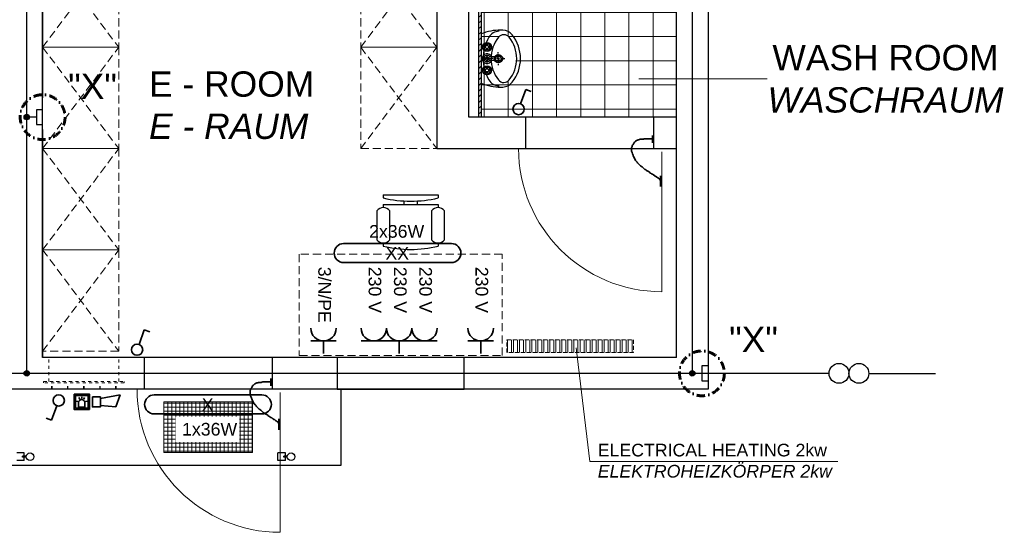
# Model space of a CAD drawing. Header units: millimetres. Extents: x -34778 to 7823654, y -4566 to 50989.
# Tile 18 of 29: x 12192 to 19961, y -2580 to 1468. Entities that reach past the tile are written whole.
import ezdxf

# ---------------------------------------------------------------- set-up
doc = ezdxf.new("R2010")
doc.units = ezdxf.units.MM
for name, pattern in [('ACAD_ISO12W100', [21, 12, -3, 0, -3, 0, -3]), ('DASHDOT', [25.4, 12.7, -6.35, 0, -6.35]), ('HIDDEN', [9.525, 6.35, -3.175]), ('JIS_02_1.0', [2, 1, -1])]:
    doc.linetypes.add(name, pattern=pattern)
for name, color, linetype, lineweight in [('Beleuchtung', 5, 'ACAD_ISO12W100', 35), ('Bemaßung', 7, 'Continuous', 9), ('Elektroinstallation', 7, 'Continuous', 35), ('H01N2 1x50', 4, 'Continuous', 35), ('Trennstelle', 36, 'Continuous', 35), ('verz. Bandstahl 30x3_5mm im Beton', 5, 'GRENZE1', 35)]:
    doc.layers.add(name, color=color, linetype=linetype, lineweight=lineweight)
doc.layers.add('Beschriftung', color=7, linetype='Continuous')
doc.layers.add('WASCHBECKEN_G_450X310', color=253, linetype='Continuous')
doc.styles.add('LBB3.5M1000', font='isocp.shx', dxfattribs={"height": 3.5})
doc.linetypes.add('GRENZE1', pattern='A,6.35,-2.54,[133,ltypeshp.shx,S=2.54,R=0,X=-2.54,Y=0],-2.54,25.4', length=36.83)

# ---------------------------------------------------------------- blocks, each defined once
blk = doc.blocks.new('Wasch2')
blk.add_line((0, -0.135), (0.195, -0.135))
at = {"layer": 'WASCHBECKEN_G_450X310', "color": 0, "linetype": 'Continuous'}
for p, q in [((-0.042, 0), (-0.052, 0)), ((-0.042, 0), (-0.052, 0)), ((-0.036, 0), (-0.037, 0)), ((-0.036, 0), (-0.037, 0)), ((-0.021, 0), (-0.031, 0)), ((-0.021, 0), (-0.031, 0)), ((-0.015, 0), (-0.016, 0)), ((-0.015, 0), (-0.016, 0)), ((0, 0), (-0.01, 0)), ((0, 0), (-0.01, 0)), ((0, 0.042), (0, 0.052)), ((0, 0.042), (0, 0.052)), ((0, 0.036), (0, 0.037)), ((0, 0.036), (0, 0.037)), ((0, 0.021), (0, 0.031)), ((0, 0.021), (0, 0.031)), ((0, 0.015), (0, 0.016)), ((0, 0.015), (0, 0.016)), ((0, 0), (0, 0.01)), ((0, 0), (0, 0.01)), ((0, 0), (0, -0.01)), ((0, 0), (0.01, 0)), ((0, 0), (0, -0.01)), ((0, 0), (0.01, 0)), ((0.015, 0), (0.016, 0)), ((0.015, 0), (0.016, 0)), ((0.021, 0), (0.031, 0)), ((0.021, 0), (0.031, 0)), ((0.036, 0), (0.037, 0)), ((0.036, 0), (0.037, 0)), ((0.042, 0), (0.052, 0)), ((0.042, 0), (0.052, 0)), ((0, -0.015), (0, -0.016)), ((0, -0.015), (0, -0.016)), ((0, -0.021), (0, -0.031)), ((0, -0.021), (0, -0.031)), ((0, -0.036), (0, -0.037)), ((0, -0.036), (0, -0.037)), ((0, -0.042), (0, -0.052)), ((0, -0.042), (0, -0.052)), ((0, -0.0676), (0, -0.0576)), ((0, -0.0676), (0, -0.0576)), ((0, -0.0736), (0, -0.0726)), ((0, -0.0736), (0, -0.0726)), ((-0.195, -0.135), (0, -0.135)), ((-0.021, -0.0886), (-0.031, -0.0886)), ((-0.021, -0.0886), (-0.031, -0.0886)), ((-0.015, -0.0886), (-0.016, -0.0886)), ((-0.015, -0.0886), (-0.016, -0.0886)), ((0, -0.0886), (-0.01, -0.0886)), ((0, -0.0886), (-0.01, -0.0886)), ((0, -0.0886), (0, -0.0786)), ((0, -0.0886), (0, -0.0786)), ((0, -0.0886), (0.01, -0.0886)), ((0, -0.0886), (0, -0.0986)), ((0, -0.0886), (0.01, -0.0886)), ((0, -0.0886), (0, -0.0986)), ((0, -0.1036), (0, -0.1046)), ((0, -0.1036), (0, -0.1046)), ((0, -0.1096), (0, -0.1196)), ((0, -0.1096), (0, -0.1196)), ((0.015, -0.0886), (0.016, -0.0886)), ((0.015, -0.0886), (0.016, -0.0886)), ((0.021, -0.0886), (0.031, -0.0886)), ((0.021, -0.0886), (0.031, -0.0886))]:
    blk.add_line(p, q, dxfattribs=at)
for radius in [0.0325, 0.0325, 0.0225, 0.0225]:
    blk.add_circle((0, 0), radius, dxfattribs=at)
for centre, radius, start, end in [((0, -0.1264), 0.3014, 90.00003, 128.23788), ((0, -0.1264), 0.3014, 51.76213, 89.99998), ((-0.1248, 0.0317), 0.1, 128.38873, 177.87266), ((-0.1344, 0.0439), 0.0544, 128.12664, 231.72465), ((0, -0.1264), 0.2714, 90.00003, 128.27543), ((0, -0.1264), 0.2714, 51.72458, 89.99998), ((0.1344, 0.0439), 0.0544, 308.27536, 51.87337), ((0.1248, 0.0317), 0.1, 2.12735, 51.61128), ((0.1904, 0.02), 0.4154, 177.87268, 180.00017), ((0.1904, 0.02), 0.4154, 180.00017, 201.90816), ((-0.1203, 0.0076), 0.0952, 180.00001, 239.88951), ((0, 0.2143), 0.2714, 231.66284, 269.99999), ((0, 0.2143), 0.2714, 270.00002, 308.33717), ((0.1203, 0.0076), 0.0952, 300.1105, 0), ((-0.1904, 0.02), 0.4154, 338.09185, 359.99984), ((-0.1904, 0.02), 0.4154, 359.99984, 2.12733), ((0, 0.2143), 0.3343, 239.83336, 269.99999), ((0, -0.0886), 0.018, 67.50002, 112.49998), ((0, 0.2143), 0.3343, 270.00002, 300.16665), ((0, -0.0886), 0.018, 157.50003, 202.49998), ((0, -0.0886), 0.018, 247.50002, 292.49998), ((0, -0.0886), 0.018, 337.50002, 22.49998)]:
    blk.add_arc(centre, radius, start, end, dxfattribs=at)
blk = doc.blocks.new('Armatur - Badezimmerarmatur in Draufsicht')
for p, q in [((-4.107, 0.125), (-4.375, 0.125)), ((-3.75, 0.4788), (-3.75, 0.75)), ((-3.5, 0.482), (-3.5, 0.75)), ((-3.1461, 0.125), (-2.875, 0.125)), ((3.143, 0.125), (2.875, 0.125)), ((3.5, 0.4788), (3.5, 0.75)), ((3.75, 0.482), (3.75, 0.75)), ((4.1039, 0.125), (4.375, 0.125)), ((-4.1039, -0.125), (-4.375, -0.125)), ((-3.75, -0.4821), (-3.75, -0.75)), ((-3.5, -0.4789), (-3.5, -0.75)), ((-3.143, -0.125), (-2.875, -0.125)), ((-0.5, -0.8639), (-0.5, -4.5)), ((0.5, -4.5), (0.5, -0.8631)), ((3.1461, -0.125), (2.875, -0.125)), ((3.5, -0.4821), (3.5, -0.75)), ((3.75, -0.4789), (3.75, -0.75)), ((4.107, -0.125), (4.375, -0.125))]:
    blk.add_line(p, q)
for centre, radius in [((-3.625, 0), 1.375), ((-4.625, 0), 0.2795), ((-3.625, 0), 0.5), ((-3.625, 1), 0.2795), ((-2.625, 0), 0.2795), ((0, 0), 0.5), ((3.625, 0), 1.375), ((2.625, 0), 0.2795), ((3.625, 0), 0.5), ((3.625, 1), 0.2795), ((4.625, 0), 0.2795), ((-3.625, -1), 0.2795), ((3.625, -1), 0.2795)]:
    blk.add_circle(centre, radius)
for centre, radius, start, end in [((-3.625, 0), 1, 105.2407, 164.2093), ((-3.625, 0), 1, 16.44125, 74.07887), ((0, 0), 1.5, 289.6514, 250.3603), ((0, 0), 1, 300.3431, 239.7554), ((3.625, 0), 1, 106.12, 164.0884), ((3.625, 0), 1, 16.23422, 73.90469), ((-3.625, 0), 1, 196.2342, 253.9047), ((-3.625, 0), 1, 286.12, 344.0884), ((3.625, 0), 1, 196.4413, 254.0789), ((3.625, 0), 1, 285.2407, 344.2093), ((0, -4.5), 0.5, 180, 0)]:
    blk.add_arc(centre, radius, start, end)
blk = doc.blocks.new('Wasserhahn_Grundriss')
blk.add_blockref('Armatur - Badezimmerarmatur in Draufsicht', (0, -1.5))
blk = doc.blocks.new('Stuhl - Schreibtischstuhl')
at = {"linetype": 'Continuous'}
for p, q in [((-8.5, 0), (-8.5, -1)), ((-8.5, 0), (8.5, 0)), ((8.5, 0), (8.5, -1)), ((-8.5, -3), (-8.5, -4)), ((-8.5, -3), (8.5, -3)), ((-2, -3), (-2, -1.9355)), ((2, -1.9576), (2, -3)), ((8.5, -3), (8.5, -4)), ((-10.5, -5), (-10.5, -14)), ((-6.5, -14), (-6.5, -5)), ((6.5, -5), (6.5, -14)), ((10.5, -14), (10.5, -5)), ((-8.5, -15), (-8.5, -16)), ((8.5, -15), (8.5, -16))]:
    blk.add_line(p, q, dxfattribs=at)
for centre, radius, start, end in [((0, 34.625), 36.625, 256.5803, 283.4197), ((-8.5, -6.5), 2.5, 36.8699, 143.1301), ((8.5, -6.5), 2.5, 36.8699, 143.1301), ((-8.5, -12.5), 2.5, 216.8699, 323.1301), ((8.5, -12.5), 2.5, 216.8699, 323.1301), ((0, 19.625), 36.625, 256.5803, 283.4197)]:
    blk.add_arc(centre, radius, start, end, dxfattribs=at)
blk = doc.blocks.new('Stuhl2')
blk.add_blockref('Stuhl - Schreibtischstuhl', (0, 17))

msp = doc.modelspace()

# ---------------------------------------------------------------- hatches: boundary and pattern name
at = {"lineweight": 5}
h = msp.add_hatch(dxfattribs=at)
h.set_pattern_fill('ANSI37', color=253, scale=60, angle=45)
h.set_pattern_definition([(90, (-526.8, 0), (-190.5, 4e-14), []), (180, (-526.8, 0), (-4e-14, -190.5), [])])
h.paths.add_polyline_path([(17373.208, 3650), (15833.208, 3650), (15833.208, 700), (17373.208, 700)])
h.paths.add_polyline_path([(16483.208, 1967.5, -0.12984644), (16466.564, 1904.49, -0.26985346), (16261.289, 1785.001, -0.0245413), (16238.157, 1786.137), (15970.588, 1812.482, 0.2016531), (15970.588, 2122.519), (16238.157, 2148.864, -0.02454107), (16261.289, 2150, -0.26985361), (16466.564, 2030.51, -0.12984639)], flags=16)
h.paths.add_polyline_path([(16441.289, 1967.5, -0.13027803), (16430.041, 1925.065, -0.26921218), (16261.608, 1826.92, -0.41487817), (16120.708, 1967.5, -0.41487853), (16261.608, 2108.081, -0.26921218), (16430.041, 2009.936, -0.13027791)], flags=0)
h.paths.add_polyline_path([(17243.208, 3160), (17343.208, 3160), (17343.208, 2160), (17243.208, 2160)], flags=16)
h.paths.add_polyline_path([(16236.708, 1992.5), (16236.708, 1967.5), (16236.708, 1942.5, -0.41421356), (16216.708, 1922.5), (16165.708, 1922.5), (16165.708, 1967.5), (16165.708, 2012.5), (16216.708, 2012.5, -0.41421356)], flags=0)
h.paths.add_polyline_path([(16705.083, 2811.875), (16705.083, 3588.125, 0.41469202), (16671.277, 3621.875), (15895.083, 3621.875, 0.41421356), (15861.333, 3588.125), (15861.333, 2811.875, 0.41421356), (15895.083, 2778.125), (16671.333, 2778.125, 0.41421356)], flags=16)
h.paths.add_polyline_path([(16660.083, 2935.625), (16660.083, 3464.375, 0.41444058), (16547.496, 3576.875), (16018.746, 3576.875, 0.41457252), (15906.333, 3464.15), (15906.333, 2935.466, 0.41379941), (16018.833, 2823.125), (16547.583, 2823.125, 0.41421356)], flags=0)
h.paths.add_polyline_path([(16547.583, 2879.375), (16018.833, 2879.375, -0.41421356), (15962.583, 2935.625), (15962.583, 3464.262, -0.41479947), (16018.833, 3520.625), (16547.47, 3520.625, -0.41479947), (16603.833, 3464.375), (16603.833, 2935.625, -0.41421356)], flags=0)
h.paths.add_polyline_path([(15910.289, 1967.5, -1), (15865.289, 1967.5, -1)], flags=16)
h.paths.add_polyline_path([(16054.86, 1328.504, -0.16857829), (16113.208, 1160.365, -0.16849287), (16054.916, 992.296, -0.4852733), (15969.373, 992.225, -0.14929346), (15911.794, 1139.962, -0.52700155), (15848.976, 1137.721, 0.03371286), (15855.044, 1093.108, -0.6663792), (15914.542, 1068.29, -1), (15844.692, 1068.29, -0.20020701), (15855.044, 1093.108, -0.03371286), (15848.976, 1137.721, -0.32940857), (15848.976, 1183.009, -0.03371288), (15855.044, 1227.621, -0.20020681), (15844.692, 1252.44, -1), (15914.542, 1252.44, -0.66637949), (15855.044, 1227.621, 0.03371288), (15848.976, 1183.009, -0.52700154), (15911.794, 1180.767, -0.14920118), (15969.312, 1328.427, -0.48531679)], flags=16)
h.paths.add_polyline_path([(15886.647, 1276.848, -0.25799154), (15904.025, 1259.47, -0.45590346), (15912.116, 1252.44, -0.45590346), (15904.025, 1245.41, -0.25799154), (15886.647, 1228.032, -1.15105041), (15872.587, 1228.032, -0.25799154), (15855.209, 1245.41, -0.45590346), (15847.117, 1252.44, -0.45590346), (15855.209, 1259.47, -0.25799154), (15872.587, 1276.848, -1.15105041)], flags=0)
h.paths.add_polyline_path([(15998.468, 1172.221, -0.68728577), (15998.468, 1148.508, -0.67198025), (15938.292, 1147.665), (15901.614, 1147.665, -3.73205081), (15901.614, 1173.065), (15938.292, 1173.065, -0.67198177)], flags=0)
h.paths.add_polyline_path([(16000.708, 1160.365, -1), (15935.708, 1160.365, -1)], flags=0)
h.paths.add_polyline_path([(15892.317, 1252.44, -1), (15866.917, 1252.44, -1)], flags=0)
h.paths.add_polyline_path([(15990.708, 1160.365, -1), (15945.708, 1160.365, -1)], flags=0)
h.paths.add_polyline_path([(15892.317, 1160.365, -1), (15866.917, 1160.365, -1)], flags=0)
h.paths.add_polyline_path([(15886.647, 1092.698, -0.25799154), (15904.025, 1075.32, -0.45590346), (15912.116, 1068.29, -0.45590346), (15904.025, 1061.26, -0.25799154), (15886.647, 1043.882, -1.15105041), (15872.587, 1043.882, -0.25799154), (15855.209, 1061.26, -0.45590346), (15847.117, 1068.29, -0.45590346), (15855.209, 1075.32, -0.25799154), (15872.587, 1092.698, -1.15105041)], flags=0)
h.paths.add_polyline_path([(15892.317, 1068.29, -1), (15866.917, 1068.29, -1)], flags=0)
h.paths.add_polyline_path([(16012.083, 3441.875, -1), (16070.583, 3441.875, -1)], flags=0)
h.paths.add_polyline_path([(16022.208, 3441.875, -1), (16060.458, 3441.875, -1)], flags=0)
at = {"linetype": 'HIDDEN', "lineweight": 9, "ltscale": 5}
h = msp.add_hatch(dxfattribs=at)
h.set_pattern_fill('ANSI32', color=253, scale=5, angle=225)
h.set_pattern_definition([(270, (63618.75, -2217.806), (47.625, -9e-15), []), (270, (63602.873, -2233.68), (47.625, -9e-15), [])])
h.paths.add_polyline_path([(16035.708, -1060.251), (17035.708, -1060.251), (17035.708, -1160.251), (16035.708, -1160.251)])
at = {"linetype": 'Continuous', "lineweight": 9, "ltscale": 10}
h = msp.add_hatch(dxfattribs=at)
h.set_pattern_fill('ANSI37', color=253, scale=10, angle=45)
h.set_pattern_definition([(90, (13678.208, -1750), (-31.75, 5e-15), []), (180, (13678.208, -1750), (-5e-15, -31.75), [])])
h.paths.add_polyline_path([(13328.208, -1950), (14028.208, -1950), (14028.208, -1550), (13328.208, -1550)])
at = {"layer": 'Bemaßung', "lineweight": 5}
h = msp.add_hatch(dxfattribs=at)
h.set_pattern_fill('ANSI31', color=256, scale=10)
h.set_pattern_definition([(45, (15823.208, 1225), (-22.45064, 22.45064), [])])
h.paths.add_polyline_path([(15813.208, 700), (15833.208, 700), (15833.208, 3650), (15813.208, 3650)])
at = {"layer": 'Beschriftung', "lineweight": -3, "true_color": 0xa02128}
h = msp.add_hatch(color=244, dxfattribs=at)
h.dxf.hatch_style = 1
h.paths.add_polyline_path([(12742.231, -1488.821), (12621.214, -1488.821), (12621.214, -1609.838), (12742.231, -1609.838)])
h.paths.add_polyline_path([(12732.188, -1498.864), (12732.188, -1599.795), (12631.257, -1599.795), (12631.257, -1498.864)], flags=16)
h.paths.add_polyline_path([(12706.236, -1555.22), (12706.236, -1591.347), (12657.21, -1591.347), (12657.21, -1555.22, -1)], flags=0)
at = {"layer": 'verz. Bandstahl 30x3_5mm im Beton', "lineweight": -3, "ltscale": 20}
h = msp.add_hatch(color=256, dxfattribs=at)
h.dxf.hatch_style = 1
edge = h.paths.add_edge_path()
edge.add_arc((12248.208, 698.074), 21.435, 0, 360)
h = msp.add_hatch(color=256, dxfattribs=at)
h.dxf.hatch_style = 1
edge = h.paths.add_edge_path()
edge.add_arc((12248.208, -1325), 21.435, 0, 360)
h = msp.add_hatch(color=256, dxfattribs=at)
h.dxf.hatch_style = 1
edge = h.paths.add_edge_path()
edge.add_arc((17498.208, -1325), 21.435, 0, 360)

# ---------------------------------------------------------------- linework, layer by layer
for p, q in [((17623.208, 10750), (17623.208, -1450)), ((12373.208, 4450), (12373.208, 850)), ((12373.208, -1200), (12373.208, 3650)), ((15483.208, 3650), (15483.208, 450)), ((15733.208, 3650), (15733.208, 700)), ((15813.208, 3650), (15813.208, 700)), ((15833.208, 3650), (15833.208, 700)), ((17373.208, -1200), (17373.208, 3650)), ((15733.208, 700), (17373.208, 700)), ((16183.208, 700), (16183.208, 450)), ((17193.208, 700), (17193.208, 450)), ((12373.208, 600), (12373.208, -1200)), ((15483.208, 450), (17373.208, 450)), ((17373.208, -1200), (12373.208, -1200)), ((13173.208, -1200), (13173.208, -1450)), ((14183.208, -1200), (14183.208, -1450)), ((17623.208, -1450), (10273.208, -1450)), ((14728.208, -2050), (14728.208, -1450)), ((10273.208, -2050), (14728.208, -2050))]:
    msp.add_line(p, q)
at = {"color": 253, "linetype": 'HIDDEN', "lineweight": 9, "ltscale": 10}
for p, q in [((12373.208, 2050), (12973.208, 1250)), ((12373.208, 1250), (12973.208, 2050)), ((14883.208, 2050), (15483.208, 1250)), ((14883.208, 1250), (15483.208, 2050)), ((12373.208, 1250), (12973.208, 450)), ((12373.208, 450), (12973.208, 1250)), ((14883.208, 1250), (15483.208, 450)), ((14883.208, 450), (15483.208, 1250)), ((12373.208, 450), (12973.208, -350)), ((12373.208, -350), (12973.208, 450)), ((12373.208, -350), (12973.208, -1150)), ((12373.208, -1150), (12973.208, -350))]:
    msp.add_line(p, q, dxfattribs=at)
at = {"color": 251, "lineweight": 5}
for p, q in [((17258.208, 423), (17258.208, -680)), ((14248.208, -1477), (14248.208, -2580))]:
    msp.add_line(p, q, dxfattribs=at)
at = {"linetype": 'JIS_02_1.0', "lineweight": 18, "ltscale": 25}
for p, q in [((12423.208, -1390), (12423.208, -1200)), ((12973.208, -1390), (12973.208, -1200)), ((12443.208, -1450), (12443.208, -1400)), ((12448.208, -1450), (12448.208, -1400)), ((12568.208, -1450), (12568.208, -1400)), ((12573.208, -1450), (12573.208, -1400)), ((12695.708, -1450), (12695.708, -1400)), ((12700.708, -1450), (12700.708, -1400)), ((12823.208, -1450), (12823.208, -1400)), ((12828.208, -1450), (12828.208, -1400)), ((12948.208, -1450), (12948.208, -1400)), ((12953.208, -1450), (12953.208, -1400))]:
    msp.add_line(p, q, dxfattribs=at)
at = {"linetype": 'Continuous'}
for p, q in [((12228.799, -1952.718), (12168.799, -1952.718)), ((12228.799, -2012.718), (12168.799, -2012.718)), ((12244.233, -1977.718), (12215.268, -1977.718)), ((12215.268, -1987.718), (12215.268, -1977.718)), ((12244.038, -1987.718), (12215.268, -1987.718)), ((12228.799, -1977.718), (12228.799, -1952.718)), ((12228.799, -2012.718), (12228.799, -1987.718)), ((14288.799, -1952.718), (14228.799, -1952.718)), ((14228.799, -2012.718), (14228.799, -1952.718)), ((14288.799, -2012.718), (14228.799, -2012.718)), ((14304.233, -1977.718), (14275.268, -1977.718)), ((14275.268, -1987.718), (14275.268, -1977.718)), ((14304.038, -1987.718), (14275.268, -1987.718)), ((14288.799, -1977.718), (14288.799, -1952.718)), ((14288.799, -2012.718), (14288.799, -1987.718))]:
    msp.add_line(p, q, dxfattribs=at)
at = {"color": 253, "linetype": 'HIDDEN', "lineweight": 9, "ltscale": 10}
for points in [[(12373.208, 1250), (12373.208, 2050), (12973.208, 2050), (12973.208, 1250)], [(15483.208, 1250), (15483.208, 2050), (14883.208, 2050), (14883.208, 1250)], [(12373.208, 450), (12373.208, 1250), (12973.208, 1250), (12973.208, 450)], [(15483.208, 450), (15483.208, 1250), (14883.208, 1250), (14883.208, 450)], [(12373.208, -350), (12373.208, 450), (12973.208, 450), (12973.208, -350)], [(12373.208, -1150), (12373.208, -350), (12973.208, -350), (12973.208, -1150)], [(14398.208, -1183.394), (15998.208, -1183.394), (15998.208, -383.394), (14398.208, -383.394)]]:
    msp.add_lwpolyline(points, close=True, dxfattribs=at)
at = {"color": 253, "linetype": 'HIDDEN', "lineweight": 9, "ltscale": 5}
msp.add_lwpolyline([(16035.708, -1060.251), (17035.708, -1060.251), (17035.708, -1160.251), (16035.708, -1160.251)], close=True, dxfattribs=at)
msp.add_lwpolyline([(14698.208, -1450), (15698.208, -1450), (15698.208, -1200), (14698.208, -1200)], close=True)
at = {"linetype": 'JIS_02_1.0', "lineweight": 18, "ltscale": 25}
msp.add_lwpolyline([(12381.208, -1390), (13015.208, -1390), (13015.208, -1400), (12381.208, -1400)], close=True, dxfattribs=at)
at = {"color": 253, "linetype": 'Continuous', "lineweight": 9, "ltscale": 10}
msp.add_lwpolyline([(13328.208, -1950), (14028.208, -1950), (14028.208, -1550), (13328.208, -1550)], close=True, dxfattribs=at)
msp.add_circle((13678.208, -1750), 30.15, dxfattribs=at)
at = {"linetype": 'Continuous'}
for centre in [(12273.71, -1983.295), (14333.71, -1983.295)]:
    msp.add_circle(centre, 30, dxfattribs=at)
at = {"color": 251, "lineweight": 5}
for centre in [(17258.208, 450), (14248.208, -1450)]:
    msp.add_arc(centre, 1130, 180, 270, dxfattribs=at)
at = {"layer": 'Beleuchtung', "linetype": 'Continuous', "ltscale": 10}
for points in [[(15598.208, -450), (14748.208, -450, -1), (14748.208, -300), (15598.208, -300, -1)], [(13253.208, -1644.881, -1), (13253.208, -1494.881), (14103.208, -1494.881, -1), (14103.208, -1644.881)]]:
    msp.add_lwpolyline(points, format="xyb", close=True, dxfattribs=at)
at = {"layer": 'Beschriftung', "lineweight": 5}
for p, q in [((18088.453, 1001.71), (17078.229, 1001.71)), ((16691.121, -2021.485), (16582.951, -1123.675)), ((16691.121, -2021.485), (18648.305, -2021.485))]:
    msp.add_line(p, q, dxfattribs=at)
at = {"layer": 'Beschriftung', "linetype": 'DASHDOT', "lineweight": 60, "ltscale": 5}
for centre in [(12373.208, 698.074), (17574.804, -1325)]:
    msp.add_circle(centre, 177.001, dxfattribs=at)
at = {"layer": 'Elektroinstallation'}
for p, q in [((16143.59, 803.424), (16185.141, 917.584)), ((16185.141, 917.584), (16228.454, 901.819)), ((13133.59, -1096.576), (13175.141, -982.416)), ((13175.141, -982.416), (13218.454, -998.181)), ((14689.131, -1069.312), (14489.131, -1069.312)), ((14589.131, -1169.312), (14589.131, -1069.312)), ((15086.151, -1069.312), (14886.151, -1069.312)), ((15286.151, -1069.312), (15086.151, -1069.312)), ((15186.151, -1169.312), (15186.151, -1069.312)), ((15486.151, -1069.312), (15286.151, -1069.312)), ((15929.196, -1069.312), (15729.196, -1069.312)), ((15829.196, -1169.312), (15829.196, -1069.312)), ((12651.478, -1547.116), (12637.344, -1543.329)), ((12666.067, -1528.104), (12658.75, -1515.431)), ((12682.03, -1523.911), (12682.03, -1509.277)), ((12697.378, -1528.104), (12704.695, -1515.431)), ((12711.967, -1547.116), (12726.102, -1543.329)), ((12829.643, -1523.028), (12986.196, -1495.423)), ((12986.196, -1495.423), (12951.614, -1590.437)), ((12485.572, -1580.722), (12444.021, -1694.881)), ((12657.21, -1555.22), (12657.21, -1591.347)), ((12657.21, -1591.347), (12706.236, -1591.347)), ((12706.236, -1591.347), (12706.236, -1555.22)), ((12951.614, -1590.437), (12829.643, -1579.766)), ((12444.021, -1694.881), (12400.708, -1679.117))]:
    msp.add_line(p, q, dxfattribs=at)
for points in [[(12621.214, -1488.821), (12742.231, -1488.821), (12742.231, -1609.838), (12621.214, -1609.838)], [(12631.257, -1599.795), (12732.188, -1599.795), (12732.188, -1498.864), (12631.257, -1498.864)], [(12766.466, -1510.603), (12829.643, -1510.603), (12829.643, -1589.546), (12766.466, -1589.546)]]:
    msp.add_lwpolyline(points, close=True, dxfattribs=at)
for centre in [(16128.454, 761.839), (13118.454, -1138.161), (12500.708, -1539.136)]:
    msp.add_circle(centre, 44.255, dxfattribs=at)
for centre, radius, start, end in [((14589.131, -969.312), 100, 180, 0), ((14986.151, -969.312), 100, 180, 0), ((15186.151, -969.312), 100, 180, 0), ((15386.151, -969.312), 100, 180, 0), ((15829.196, -969.312), 100, 180, 0), ((12681.723, -1555.22), 24.513, 0, 180)]:
    msp.add_arc(centre, radius, start, end, dxfattribs=at)
at = {"layer": 'H01N2 1x50', "linetype": 'Continuous'}
for p, q in [((17183.747, 554.265), (17183.747, 495.9)), ((17247.928, 235.203), (17247.928, 149.602)), ((14173.747, -1365.735), (14173.747, -1424.1)), ((14237.928, -1684.797), (14237.928, -1770.398))]:
    msp.add_line(p, q, dxfattribs=at)
for points in [[(17179.736, 527.028), (17178.399, 527.028), (17177.061, 527.028), (17175.724, 527.028), (17169.039, 527.028), (17162.353, 527.028), (17155.668, 527.028), (17147.645, 527.028), (17139.623, 527.028), (17131.6, 527.028), (17127.589, 527.028), (17123.577, 527.028), (17119.566, 527.028), (17115.35, 527.028), (17111.748, 523.137), (17107.532, 523.137), (17104.858, 523.137), (17102.184, 523.137), (17099.509, 523.137), (17095.498, 523.137), (17091.487, 523.137), (17087.475, 523.137), (17083.26, 523.137), (17079.52, 520.007), (17075.442, 519.246), (17074.148, 519.005), (17072.707, 519.679), (17071.43, 519.246), (17068.591, 518.283), (17066.001, 516.887), (17063.408, 515.355), (17059.239, 512.893), (17054.803, 510.899), (17051.374, 507.573), (17050.037, 506.276), (17048.699, 504.979), (17047.362, 503.682), (17044.688, 501.088), (17041.53, 498.853), (17039.34, 495.9), (17037.624, 493.587), (17036.666, 490.712), (17035.328, 488.118), (17033.991, 485.524), (17032.654, 482.93), (17031.317, 480.336), (17030.464, 478.68), (17028.159, 478.101), (17027.306, 476.445), (17025.421, 472.788), (17024.884, 468.501), (17023.294, 464.772), (17022.167, 462.127), (17019.283, 459.908), (17019.283, 456.99), (17019.283, 454.396), (17019.283, 451.802), (17019.283, 449.208), (17019.283, 445.317), (17019.283, 441.426), (17019.283, 437.535), (17019.283, 434.941), (17019.283, 432.347), (17019.283, 429.753), (17019.283, 425.639), (17021.76, 421.908), (17023.294, 418.08), (17025.91, 411.553), (17028.76, 405.151), (17031.317, 398.625), (17032.817, 394.798), (17033.443, 390.609), (17035.328, 386.952), (17038.003, 381.764), (17040.677, 376.576), (17043.351, 371.388), (17046.025, 366.2), (17048.699, 361.012), (17051.374, 355.824), (17053.081, 352.513), (17056.953, 350.838), (17059.396, 348.042), (17064.909, 341.735), (17069.818, 334.864), (17075.442, 328.587), (17080.426, 323.023), (17085.774, 317.835), (17091.487, 313.023), (17095.149, 309.938), (17099.743, 308.107), (17103.521, 305.241), (17110.886, 299.654), (17115.756, 290.844), (17123.577, 285.786), (17126.073, 284.172), (17129.06, 283.417), (17131.6, 281.895), (17135.682, 279.45), (17139.336, 276.198), (17143.634, 274.113), (17146.308, 272.816), (17148.982, 271.519), (17151.656, 270.222), (17154.331, 268.925), (17157.005, 267.628), (17159.679, 266.331), (17162.305, 265.058), (17161.441, 260.305), (17163.69, 258.549), (17165.982, 256.762), (17169.422, 256.446), (17171.713, 254.658), (17173.149, 253.538), (17174.218, 251.822), (17175.724, 250.767), (17180.532, 247.401), (17186.962, 246.352), (17191.77, 242.985), (17193.276, 241.93), (17194.387, 240.239), (17195.781, 239.094), (17198.005, 237.269), (17201.541, 236.846), (17203.804, 235.203), (17204.791, 234.487), (17202.637, 231.878), (17203.804, 231.312), (17205.007, 230.729), (17206.591, 231.776), (17207.815, 231.312), (17210.535, 230.283), (17213.407, 229.29), (17215.837, 227.421), (17217.361, 226.25), (17218.376, 224.648), (17219.849, 223.53), (17223.626, 220.665), (17228.047, 218.474), (17231.883, 215.748), (17233.378, 214.685), (17234.5, 212.982), (17235.894, 211.857), (17236.895, 211.05), (17238.946, 212.788), (17239.905, 211.857), (17240.836, 210.954), (17239.363, 208.961), (17239.905, 207.966), (17240.684, 206.538), (17243.917, 205.938), (17243.917, 204.075), (17243.917, 202.778), (17243.917, 201.481), (17243.917, 200.184)], [(14169.736, -1392.972), (14168.399, -1392.972), (14167.061, -1392.972), (14165.724, -1392.972), (14159.039, -1392.972), (14152.353, -1392.972), (14145.668, -1392.972), (14137.645, -1392.972), (14129.623, -1392.972), (14121.6, -1392.972), (14117.589, -1392.972), (14113.577, -1392.972), (14109.566, -1392.972), (14105.35, -1392.972), (14101.748, -1396.863), (14097.532, -1396.863), (14094.858, -1396.863), (14092.184, -1396.863), (14089.509, -1396.863), (14085.498, -1396.863), (14081.487, -1396.863), (14077.475, -1396.863), (14073.26, -1396.863), (14069.52, -1399.993), (14065.442, -1400.754), (14064.148, -1400.995), (14062.707, -1400.321), (14061.43, -1400.754), (14058.591, -1401.717), (14056.001, -1403.113), (14053.408, -1404.645), (14049.239, -1407.107), (14044.803, -1409.101), (14041.374, -1412.427), (14040.037, -1413.724), (14038.699, -1415.021), (14037.362, -1416.318), (14034.688, -1418.912), (14031.53, -1421.147), (14029.34, -1424.1), (14027.624, -1426.413), (14026.666, -1429.288), (14025.328, -1431.882), (14023.991, -1434.476), (14022.654, -1437.07), (14021.317, -1439.664), (14020.464, -1441.32), (14018.159, -1441.899), (14017.306, -1443.555), (14015.421, -1447.212), (14014.884, -1451.499), (14013.294, -1455.228), (14012.167, -1457.873), (14009.283, -1460.092), (14009.283, -1463.01), (14009.283, -1465.604), (14009.283, -1468.198), (14009.283, -1470.792), (14009.283, -1474.683), (14009.283, -1478.574), (14009.283, -1482.465), (14009.283, -1485.059), (14009.283, -1487.653), (14009.283, -1490.247), (14009.283, -1494.361), (14011.76, -1498.092), (14013.294, -1501.92), (14015.91, -1508.447), (14018.76, -1514.849), (14021.317, -1521.375), (14022.817, -1525.202), (14023.443, -1529.391), (14025.328, -1533.048), (14028.003, -1538.236), (14030.677, -1543.424), (14033.351, -1548.612), (14036.025, -1553.8), (14038.699, -1558.988), (14041.374, -1564.176), (14043.081, -1567.487), (14046.953, -1569.162), (14049.396, -1571.958), (14054.909, -1578.265), (14059.818, -1585.136), (14065.442, -1591.413), (14070.426, -1596.977), (14075.774, -1602.165), (14081.487, -1606.977), (14085.149, -1610.062), (14089.743, -1611.893), (14093.521, -1614.759), (14100.886, -1620.346), (14105.756, -1629.156), (14113.577, -1634.214), (14116.073, -1635.828), (14119.06, -1636.583), (14121.6, -1638.105), (14125.682, -1640.55), (14129.336, -1643.802), (14133.634, -1645.887), (14136.308, -1647.184), (14138.982, -1648.481), (14141.656, -1649.778), (14144.331, -1651.075), (14147.005, -1652.372), (14149.679, -1653.669), (14152.305, -1654.942), (14151.441, -1659.695), (14153.69, -1661.451), (14155.982, -1663.238), (14159.422, -1663.554), (14161.713, -1665.342), (14163.149, -1666.462), (14164.218, -1668.178), (14165.724, -1669.233), (14170.532, -1672.599), (14176.962, -1673.648), (14181.77, -1677.015), (14183.276, -1678.07), (14184.387, -1679.761), (14185.781, -1680.906), (14188.005, -1682.731), (14191.541, -1683.154), (14193.804, -1684.797), (14194.791, -1685.513), (14192.637, -1688.122), (14193.804, -1688.688), (14195.007, -1689.271), (14196.591, -1688.224), (14197.815, -1688.688), (14200.535, -1689.717), (14203.407, -1690.71), (14205.837, -1692.579), (14207.361, -1693.75), (14208.376, -1695.352), (14209.849, -1696.47), (14213.626, -1699.335), (14218.047, -1701.526), (14221.883, -1704.252), (14223.378, -1705.315), (14224.5, -1707.018), (14225.894, -1708.143), (14226.895, -1708.95), (14228.946, -1707.212), (14229.905, -1708.143), (14230.836, -1709.046), (14229.363, -1711.039), (14229.905, -1712.034), (14230.684, -1713.462), (14233.917, -1714.062), (14233.917, -1715.925), (14233.917, -1717.222), (14233.917, -1718.519), (14233.917, -1719.816)]]:
    msp.add_open_spline(points, degree=3, knots=[0, 0, 0, 0, 0.00717411, 0.00717411, 0.00717411, 0.04304465, 0.04304465, 0.04304465, 0.08608949, 0.08608949, 0.08608949, 0.10761199, 0.10761199, 0.10761199, 0.1302314, 0.1302314, 0.1302314, 0.14457962, 0.14457962, 0.14457962, 0.16610213, 0.16610213, 0.16610213, 0.18872153, 0.18872153, 0.18872153, 0.19589564, 0.19589564, 0.19589564, 0.21184238, 0.21184238, 0.21184238, 0.23747296, 0.23747296, 0.23747296, 0.2474677, 0.2474677, 0.2474677, 0.26745719, 0.26745719, 0.26745719, 0.28311529, 0.28311529, 0.28311529, 0.29877323, 0.29877323, 0.29877323, 0.30876797, 0.30876797, 0.30876797, 0.33084316, 0.33084316, 0.33084316, 0.34650126, 0.34650126, 0.34650126, 0.36041917, 0.36041917, 0.36041917, 0.38129604, 0.38129604, 0.38129604, 0.39521395, 0.39521395, 0.39521395, 0.41728891, 0.41728891, 0.41728891, 0.45492603, 0.45492603, 0.45492603, 0.47700116, 0.47700116, 0.47700116, 0.50831736, 0.50831736, 0.50831736, 0.53963356, 0.53963356, 0.53963356, 0.55962305, 0.55962305, 0.55962305, 0.60472474, 0.60472474, 0.60472474, 0.64470384, 0.64470384, 0.64470384, 0.67033427, 0.67033427, 0.67033427, 0.72030799, 0.72030799, 0.72030799, 0.73625473, 0.73625473, 0.73625473, 0.76188516, 0.76188516, 0.76188516, 0.77783189, 0.77783189, 0.77783189, 0.79377879, 0.79377879, 0.79377879, 0.80943689, 0.80943689, 0.80943689, 0.82538363, 0.82538363, 0.82538363, 0.83537837, 0.83537837, 0.83537837, 0.86727201, 0.86727201, 0.86727201, 0.87726675, 0.87726675, 0.87726675, 0.89321349, 0.89321349, 0.89321349, 0.90017244, 0.90017244, 0.90017244, 0.90734655, 0.90734655, 0.90734655, 0.92329329, 0.92329329, 0.92329329, 0.93328816, 0.93328816, 0.93328816, 0.95891849, 0.95891849, 0.95891849, 0.96891324, 0.96891324, 0.96891324, 0.97608735, 0.97608735, 0.97608735, 0.9830463, 0.9830463, 0.9830463, 0.99304104, 0.99304104, 0.99304104, 1, 1, 1, 1], dxfattribs=at)
at = {"layer": 'Trennstelle', "lineweight": -3}
for p, q in [((18577.781, -1325), (17574.804, -1325)), ((18891.917, -1325), (19418.306, -1325))]:
    msp.add_line(p, q, dxfattribs=at)
for centre in [(18656.315, -1325), (18813.383, -1325)]:
    msp.add_circle(centre, 78.534, dxfattribs=at)
at = {"layer": 'verz. Bandstahl 30x3_5mm im Beton', "lineweight": -3, "ltscale": 20}
for p, q in [((12248.208, -1325), (12248.208, 10625)), ((17498.208, 10625), (17498.208, -1325)), ((12373.208, 756.307), (12324.804, 756.307)), ((12324.804, 756.307), (12324.804, 639.841)), ((12324.804, 698.074), (12248.208, 698.074)), ((12324.804, 639.841), (12373.208, 639.841)), ((17623.208, -1266.767), (17574.804, -1266.767)), ((17574.804, -1266.767), (17574.804, -1383.233)), ((17498.208, -1325), (10398.208, -1325)), ((17574.804, -1325), (17498.208, -1325)), ((17574.804, -1383.233), (17623.208, -1383.233))]:
    msp.add_line(p, q, dxfattribs=at)
for centre in [(12248.208, 698.074), (12248.208, -1325), (17498.208, -1325)]:
    msp.add_circle(centre, 21.435, dxfattribs=at)

# ---------------------------------------------------------------- block references
at = {"color": 253, "linetype": 'HIDDEN', "lineweight": 9, "ltscale": 10}
for name, p, xscale, yscale, zscale, rotation in [('Wasch2', (15968.208, 1160.365), 1000, 1000, 1000, 270), ('Wasserhahn_Grundriss', (15841.517, 1160.361), 25.4, 25.4, 25.4, 89.99999999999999)]:
    msp.add_blockref(name, p, dxfattribs=dict(at, xscale=xscale, yscale=yscale, zscale=zscale, rotation=rotation))
at = {"color": 253, "linetype": 'HIDDEN', "lineweight": 9, "ltscale": 10, "xscale": 25.4, "yscale": 25.4, "zscale": 25.4}
msp.add_blockref('Stuhl2', (15277.088, -346.142), dxfattribs=at)

# ---------------------------------------------------------------- texts
at = {"layer": 'Beleuchtung', "char_height": 100, "attachment_point": 1, "style": 'LBB3.5M1000'}
for s, width, insert in [('{\\fArial|b0|i0|c0|p34;2x36W}', 465.48426, (14949.097, -153.736)), ('{\\fArial|b0|i0|c0|p34;XX}', 199.19797, (15077.89, -327.166)), ('{\\fArial|b0|i0|c0|p34;X}', 100, (13628.456, -1522.047))]:
    msp.add_mtext_dynamic_manual_height_columns(s, width=width, gutter_width=17.5, heights=[0], dxfattribs=dict(at, insert=insert))
at = {"layer": 'Beschriftung', "attachment_point": 1, "style": 'LBB3.5M1000'}
for s, width, insert, char_height in [('\\pi147.29;{\\fArial|b0|i0|c0|p34;WASH ROOM\\P\\pi108.21;\\fArial|b0|i1|c0|p34;WASCHRAUM}', 2055.02439, (-14472.574, 1267.821), 200), ('\\pi147.29;{\\fArial|b0|i0|c0|p34;WASH ROOM\\P\\pi108.21;\\fArial|b0|i1|c0|p34;WASCHRAUM}', 2055.02439, (17983.709, 1267.821), 200), ('{\\fArial|b0|i0|c0|p34;"X"}', 221.06718, (12574.5, 1042.216), 200), ('{\\fArial|b0|i0|c0|p34;E - ROOM\\P\\fArial|b0|i1|c0|p34;E - RAUM}', 1407.16148, (13212.503, 1059.445), 200), ('{\\fArial|b0|i0|c0|p34;"X"}', 221.06718, (17789.448, -956.662), 200), ('{\\fArial|b0|i0|c0|p34;ELECTRICAL HEATING 2kw\\P\\fArial|b0|i1|c0|p34;ELEKTROHEIZKÖRPER 2kw}', 1892.84052, (16752.988, -1880.829), 100)]:
    msp.add_mtext_dynamic_manual_height_columns(s, width=width, gutter_width=17.5, heights=[0], dxfattribs=dict(at, insert=insert, char_height=char_height))
at = {"layer": 'Beschriftung', "char_height": 100, "attachment_point": 1, "rotation": 270, "style": 'LBB3.5M1000'}
for s, insert in [('{\\fArial|b0|i0|c0|p34;3/N/PE}', (14648.151, -483.526)), ('{\\fArial|b0|i0|c0|p34;230 V}', (15045.172, -483.526)), ('{\\fArial|b0|i0|c0|p34;230 V}', (15245.172, -483.526)), ('{\\fArial|b0|i0|c0|p34;230 V}', (15445.172, -483.526)), ('{\\fArial|b0|i0|c0|p34;230 V}', (15888.216, -483.526))]:
    msp.add_mtext_dynamic_manual_height_columns(s, width=421.47197, gutter_width=17.5, heights=[0], dxfattribs=dict(at, insert=insert))

# ---------------------------------------------------------------- next in the draw order: texts
at = {"layer": 'Beleuchtung', "insert": (13473.38, -1715.733), "char_height": 100, "attachment_point": 1, "style": 'LBB3.5M1000', "bg_fill": 3, "box_fill_scale": 1.5, "bg_fill_color": 256, "bg_fill_transparency": 0}
msp.add_mtext_dynamic_manual_height_columns('{\\fArial|b0|i0|c0|p34;1x36W}', width=401.41316, gutter_width=17.5, heights=[0], dxfattribs=at)

doc.saveas('drawing.dxf')
